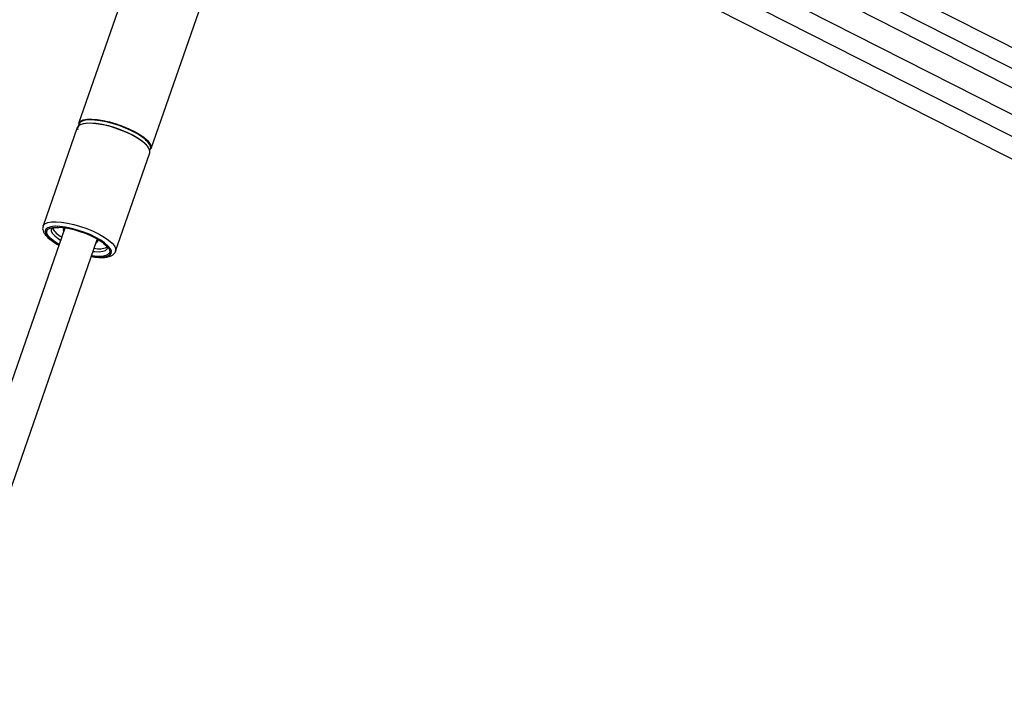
# Model space of a CAD drawing. Header units: millimetres. Extents: x 59675 to 443956, y 27057 to 412240.
# Tile 6 of 67: x 95254 to 109441, y 166295 to 175897. Entities that reach past the tile are written whole.
import ezdxf

# ---------------------------------------------------------------- set-up
doc = ezdxf.new("R2010")
doc.units = ezdxf.units.MM
doc.header["$LTSCALE"] = 50

msp = doc.modelspace()

# ---------------------------------------------------------------- linework, layer by layer
at = {"color": 8, "linetype": 'Continuous', "lineweight": 25}
for p, q in [((97018.5, 181560.17), (125329.06, 167186.6)), ((96814.26, 181386.7), (126249.42, 166442.16)), ((99059.1, 179543.62), (124750.43, 166499.86)), ((95820.51, 172660.37), (95758.71, 172699.25)), ((95809.64, 172744.13), (95842.2, 172722.87))]:
    msp.add_line(p, q, dxfattribs=at)
at = {"color": 7, "linetype": 'Continuous', "lineweight": 25}
for p, q in [((96325.1, 181248.53), (125777.06, 166295.46)), ((98051.27, 180017.55), (96102.84, 174403.35)), ((97149.12, 174040.23), (99097.55, 179654.43)), ((98962.31, 179264.74), (124481.16, 166308.55)), ((102822.68, 178913.28), (125081.73, 167612.13)), ((96081.94, 174343.12), (95590.01, 172925.69)), ((96636.29, 172562.57), (97128.22, 173980.01)), ((95901.98, 172895.11), (94704.43, 169444.5)), ((95589, 172922.45), (95590.01, 172925.69)), ((94704.43, 167925.61), (96372.45, 172731.84)), ((95719.86, 172709.41), (95728.44, 172703.05))]:
    msp.add_line(p, q, dxfattribs=at)
at = {"color": 7, "linetype": 'Continuous', "lineweight": 25, "flags": 128}
for points in [[(96996.64, 174161.57), (96927.58, 174205.13), (96848.16, 174247.3), (96760.93, 174286.71), (96668.68, 174322.09), (96574.4, 174352.32), (96481.1, 174376.42), (96391.78, 174393.61), (96309.32, 174403.34), (96236.36, 174405.3), (96175.26, 174399.43), (96127.97, 174385.91), (96096.01, 174365.19), (96081.94, 174343.12)], [(96102.84, 174403.35), (96107.03, 174412.54), (96130.9, 174436.64), (96170.68, 174453.83), (96225.1, 174463.56), (96292.4, 174465.52), (96370.42, 174459.65), (96456.65, 174446.14), (96548.33, 174425.41), (96642.51, 174398.14), (96736.15, 174365.19), (96826.25, 174327.64), (96909.92, 174286.7), (96984.46, 174243.66), (97047.47, 174199.92), (97096.94, 174156.88), (97131.28, 174115.93), (97149.37, 174078.38), (97150.64, 174045.44), (97149.12, 174040.23)], [(97009.5, 174213.19), (96941.34, 174256.18), (96862.94, 174297.81), (96776.83, 174336.71), (96685.78, 174371.64), (96592.71, 174401.48), (96500.61, 174425.26), (96412.44, 174442.23), (96331.05, 174451.84), (96259.03, 174453.78), (96198.72, 174447.98), (96152.04, 174434.64), (96120.49, 174414.18), (96105.1, 174387.26), (96103.63, 174371.91)], [(96116.48, 174380.3), (96119.37, 174382.25), (96158.64, 174399.22), (96212.35, 174408.83), (96278.79, 174410.76), (96355.8, 174404.97), (96440.92, 174391.62), (96531.42, 174371.17), (96624.38, 174344.24), (96716.81, 174311.73), (96805.75, 174274.67), (96888.34, 174234.24), (96961.92, 174191.76), (97024.12, 174148.58), (97072.95, 174106.1), (97079.26, 174099.62)], [(97128.22, 173980.01), (97131.22, 174001.04), (97121.5, 174036.43), (97095.18, 174075.84), (97053.11, 174118), (96996.64, 174161.57)], [(96474.86, 172684.03), (96421.77, 172720.35), (96349.26, 172761.78), (96267.66, 172800.95), (96179.9, 172836.45), (96089.18, 172866.98), (95998.75, 172891.46), (95911.9, 172908.99), (95831.76, 172918.94), (95769.19, 172921.13)], [(95804.44, 172910.28), (95865.33, 172906.34), (95946.21, 172894.32), (96032.91, 172874.81), (96122.09, 172848.55), (96210.33, 172816.55), (96294.23, 172780.05), (96370.58, 172740.44), (96436.44, 172699.25), (96478.49, 172667.36)], [(95915.36, 172899.68), (95891.62, 172889.18), (95879.66, 172870.8), (95884.67, 172846.84), (95885.01, 172846.2)], [(96355.48, 172682.92), (96365.84, 172688.86), (96377.8, 172707.23), (96372.79, 172731.19), (96364.79, 172743.7)]]:
    msp.add_lwpolyline(points, dxfattribs=at)
at = {"color": 8, "linetype": 'Continuous', "lineweight": 25, "flags": 128}
for points in [[(95590.01, 172925.69), (95594.2, 172934.89), (95618.07, 172958.98), (95657.85, 172976.17), (95712.27, 172985.91), (95779.57, 172987.87), (95857.59, 172982), (95943.83, 172968.48), (96035.51, 172947.75), (96129.68, 172920.48), (96223.32, 172887.54), (96313.42, 172849.99), (96397.09, 172809.04), (96471.63, 172766), (96534.65, 172722.26), (96584.12, 172679.22), (96618.45, 172638.27), (96636.54, 172600.72), (96637.81, 172567.78), (96637.11, 172565.13)], [(95769.19, 172921.13), (95761.22, 172920.94), (95702.84, 172914.94), (95658.73, 172901.14), (95630.48, 172880.04), (95619.11, 172852.41), (95625.04, 172819.24), (95648.04, 172781.74), (95687.29, 172741.25), (95741.37, 172699.25)], [(95758.71, 172699.25), (95705.88, 172740.44), (95668.09, 172780.05), (95646.82, 172816.55), (95642.86, 172848.55), (95656.38, 172874.81), (95686.85, 172894.32), (95733.11, 172906.34), (95793.38, 172910.39), (95804.44, 172910.28)], [(95707.47, 172884.33), (95706.57, 172881.2), (95708.4, 172852.17), (95726.79, 172818.71), (95761.01, 172782.2), (95809.64, 172744.13)], [(95741.37, 172699.25), (95808.32, 172657.24), (95817.61, 172652)], [(96288.08, 172488.72), (96324.35, 172483.55), (96400.03, 172477.55), (96464.78, 172479.55), (96516.26, 172489.5), (96552.6, 172507.03), (96572.5, 172531.51), (96575.24, 172562.04), (96560.71, 172597.54), (96529.44, 172636.71), (96482.56, 172678.15), (96474.86, 172684.03)], [(96478.49, 172667.36), (96489.27, 172658.05), (96527.06, 172618.45), (96548.33, 172581.94), (96552.29, 172549.94), (96538.77, 172523.69), (96508.3, 172504.17), (96462.04, 172492.15), (96401.77, 172488.1), (96329.82, 172492.15), (96290.99, 172497.09)], [(96312.68, 172559.59), (96336.51, 172557.2), (96400.64, 172555.26), (96452.99, 172561.05), (96491.43, 172574.34), (96514.39, 172594.58), (96519.11, 172604.81)]]:
    msp.add_lwpolyline(points, dxfattribs=at)
at = {"color": 7, "linetype": 'Continuous', "lineweight": 25}
for centre, radius, start, end in [((96146.54, 174330.18), 57.95, 134.077638, 194.893095), ((97073.73, 174055.9), 68.17, 324.20987, 31.605136), ((96014.03, 173063.09), 334.12, 209.71428, 242.119742), ((96392.18, 172906.69), 308.91, 258.055789, 292.629748)]:
    msp.add_arc(centre, radius, start, end, dxfattribs=at)
at = {"color": 8, "linetype": 'Continuous', "lineweight": 25}
msp.add_arc((96814.25, 173894.48), 373.76, 31.834327, 58.505787, dxfattribs=at)
at = {"color": 7, "linetype": 'Continuous', "lineweight": 25}
for points, knots in [([(95589.85, 172919.42), (95587.43, 172910.31), (95581.63, 172888.54), (95589.87, 172852.73), (95608.77, 172814.14), (95642.07, 172773.24), (95680.73, 172737.73), (95710.47, 172716.21), (95719.86, 172709.41)], [0, 0, 0, 0, 0.11833212, 0.28278657, 0.4611085, 0.66906449, 0.89550324, 1, 1, 1, 1]), ([(95707.64, 172884.76), (95707.59, 172884.66), (95707.33, 172884.13), (95712.01, 172889.49), (95733.97, 172898.15), (95769.41, 172904.68), (95801.76, 172904.92), (95817.66, 172905.03)], [0, 0, 0, 0, 0.058751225, 0.28734307, 0.52977959, 0.768837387, 1, 1, 1, 1]), ([(95728.44, 172703.05), (95739.19, 172695.75), (95766.03, 172677.51), (95797.73, 172659.95), (95816.72, 172649.43)], [0, 0, 0, 0, 0.40079788, 1, 1, 1, 1]), ([(96460.97, 172673.82), (96469.42, 172666.77), (96490.8, 172648.95), (96509.91, 172625.09), (96518.97, 172605.54), (96518.65, 172603.86), (96518.49, 172603.05)], [0, 0, 0, 0, 0.18557237, 0.46953735, 0.74165458, 1, 1, 1, 1]), ([(96287.25, 172486.33), (96303.46, 172483.55), (96347.32, 172476.01), (96412.2, 172471.49), (96480.66, 172472.64), (96537.84, 172482.19), (96583.03, 172499.47), (96615.2, 172524.98), (96633.95, 172549.41), (96636.08, 172564.7), (96636.47, 172567.53)], [0, 0, 0, 0, 0.09325733, 0.25239246, 0.41374522, 0.57902055, 0.72920565, 0.85603218, 0.97338675, 1, 1, 1, 1])]:
    msp.add_open_spline(points, degree=3, knots=knots, dxfattribs=at)

doc.saveas('drawing.dxf')
